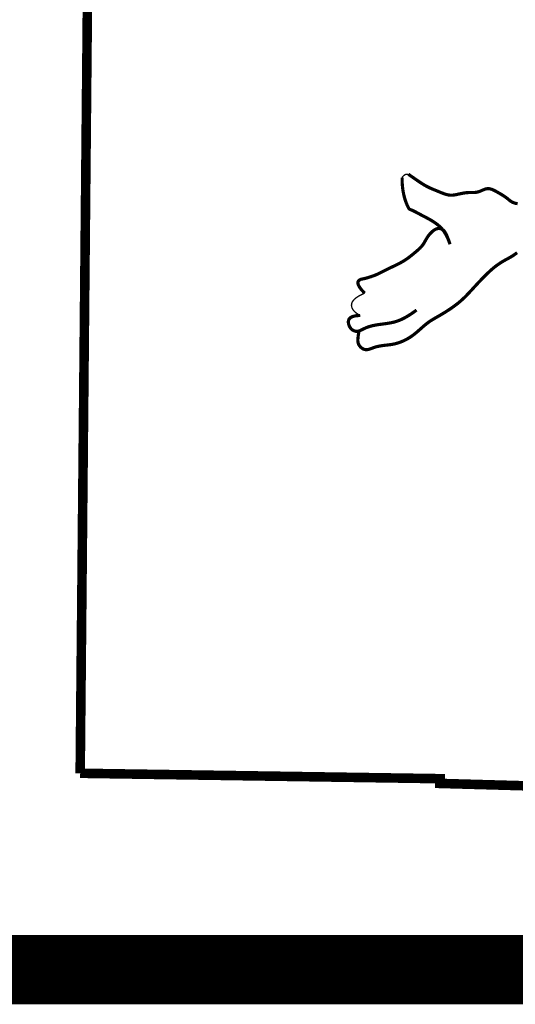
# Model space of a CAD drawing. Header units: feet. Extents: x -0.2 to 9, y 0.5 to 11.5.
# Tile 3 of 174: x 7.143 to 7.43, y 1.727 to 2.296. Entities that reach past the tile are written whole.
import ezdxf

# ---------------------------------------------------------------- set-up
doc = ezdxf.new("R2010")
doc.units = ezdxf.units.FT
doc.header["$MEASUREMENT"] = 0
for name, color, linetype in [('BELMONT-BORDER', 7, 'CONTINUOUS'), ('BORDER', 7, 'CONTINUOUS'), ('FACE', 7, 'CONTINUOUS')]:
    doc.layers.add(name, color=color, linetype=linetype)

msp = doc.modelspace()

# ---------------------------------------------------------------- linework, layer by layer
at = {"layer": 'BELMONT-BORDER', "const_width": 0.00553}
for points in [[(7.17789, 1.86033), (7.18493, 2.60866), (7.3988, 2.61071), (7.3989, 2.60269), (8.05111, 2.58436), (8.05116, 2.59573), (8.17148, 2.59335)], [(7.17789, 1.86033), (7.38603, 1.8572), (7.38594, 1.85446), (7.59314, 1.84868), (7.59299, 1.84458), (7.9623, 1.83345)]]:
    msp.add_lwpolyline(points, dxfattribs=at)
at = {"layer": 'BORDER', "const_width": 0.04}
msp.add_lwpolyline([(1, 1.74672), (8.5, 1.74672)], dxfattribs=at)
at = {"layer": 'FACE'}
for points, const_width in [([(7.39182, 2.16625), (7.39092, 2.16868), (7.39, 2.17074), (7.38905, 2.17249), (7.38808, 2.17397), (7.3871, 2.17521), (7.38611, 2.17626), (7.38511, 2.17716), (7.38411, 2.17795), (7.38312, 2.17867), (7.38213, 2.17933), (7.38115, 2.17995), (7.38017, 2.18052), (7.3792, 2.18106), (7.37822, 2.18159), (7.37725, 2.1821), (7.37628, 2.18261), (7.37531, 2.18312), (7.37435, 2.18363), (7.37343, 2.18413), (7.37255, 2.18459), (7.37172, 2.18502), (7.37097, 2.18541), (7.37031, 2.18573), (7.36975, 2.18599), (7.3693, 2.18617), (7.36895, 2.18629), (7.36868, 2.1864), (7.36846, 2.1865), (7.36826, 2.18664), (7.36808, 2.18684), (7.36789, 2.18712), (7.36767, 2.18752), (7.3674, 2.18805), (7.36708, 2.18873), (7.36674, 2.18953), (7.36637, 2.19046), (7.366, 2.1915), (7.36563, 2.19266), (7.36529, 2.19392), (7.36497, 2.19528), (7.36469, 2.19673), (7.36445, 2.19827), (7.36427, 2.19989), (7.36414, 2.2016), (7.36408, 2.20338), (7.36408, 2.20478)], 0.00184), ([(7.36408, 2.20478), (7.36429, 2.20514), (7.3645, 2.20544), (7.36471, 2.20569), (7.36492, 2.20589), (7.36512, 2.20606), (7.36532, 2.2062), (7.36551, 2.20632), (7.36569, 2.20642), (7.36586, 2.20651), (7.36603, 2.20659), (7.36621, 2.20666), (7.36642, 2.20671), (7.36666, 2.20675), (7.36694, 2.20677), (7.36729, 2.20677), (7.3677, 2.20675)], 0.000776), ([(7.3677, 2.20675), (7.36944, 2.20554), (7.3714, 2.20418), (7.37304, 2.20305), (7.37441, 2.20213), (7.37557, 2.20137), (7.37658, 2.20074), (7.3775, 2.20019), (7.37839, 2.19971), (7.37925, 2.19927), (7.38008, 2.19887), (7.38091, 2.19851), (7.38172, 2.19816), (7.38253, 2.19782), (7.38335, 2.19749), (7.38417, 2.19716), (7.385, 2.19681), (7.38583, 2.19647), (7.38667, 2.19613), (7.3875, 2.1958), (7.38832, 2.1955), (7.38912, 2.19523), (7.38989, 2.19501), (7.39064, 2.19483), (7.39135, 2.19472), (7.39203, 2.19466), (7.39269, 2.19464), (7.39334, 2.19467), (7.39398, 2.19474), (7.39462, 2.19483), (7.39527, 2.19496), (7.39594, 2.19509), (7.39663, 2.19525), (7.39734, 2.1954), (7.39807, 2.19556), (7.39882, 2.19571), (7.39957, 2.19585), (7.40034, 2.19597), (7.40111, 2.19607), (7.40189, 2.19613), (7.40266, 2.19617), (7.40344, 2.19618), (7.40421, 2.19618), (7.40497, 2.19618), (7.40574, 2.19621), (7.40649, 2.19626), (7.40723, 2.19636), (7.40797, 2.19652), (7.40869, 2.19675), (7.4094, 2.19703), (7.4101, 2.19733), (7.4108, 2.19764), (7.4115, 2.19792), (7.41219, 2.19817), (7.41289, 2.19834), (7.41359, 2.19843), (7.4143, 2.19842), (7.415, 2.1983), (7.41572, 2.1981), (7.41643, 2.19784), (7.41713, 2.19752), (7.41784, 2.19716), (7.41853, 2.19678), (7.41921, 2.19639), (7.41989, 2.19601), (7.42055, 2.19563), (7.42119, 2.19526), (7.42181, 2.19488), (7.42241, 2.19451), (7.42299, 2.19414), (7.42354, 2.19377), (7.42407, 2.19339), (7.42456, 2.19302), (7.42503, 2.19264), (7.42549, 2.19228), (7.42592, 2.19192), (7.42635, 2.19158), (7.42677, 2.19127), (7.4272, 2.19097), (7.42763, 2.19071), (7.42807, 2.19049), (7.42852, 2.1903), (7.42899, 2.19014), (7.42946, 2.19), (7.42993, 2.18989), (7.43041, 2.18981), (7.43089, 2.18974)], 0.00184), ([(7.39182, 2.16625), (7.39099, 2.16861), (7.39027, 2.17048), (7.38962, 2.17193), (7.38904, 2.17301), (7.38851, 2.1738), (7.38802, 2.17435), (7.38755, 2.17472), (7.38709, 2.17498), (7.38663, 2.17517), (7.38615, 2.1753), (7.38568, 2.17538), (7.38519, 2.17539), (7.38469, 2.17534), (7.38419, 2.17522), (7.38367, 2.17504), (7.38314, 2.17478), (7.38261, 2.17445), (7.38206, 2.17406), (7.38152, 2.17361), (7.38098, 2.17311), (7.38045, 2.17257), (7.37995, 2.172), (7.37946, 2.17139), (7.37901, 2.17077), (7.37859, 2.17013), (7.3782, 2.16949), (7.37782, 2.16884), (7.37746, 2.1682), (7.37709, 2.16756), (7.37672, 2.16693), (7.37633, 2.16632), (7.37591, 2.16572), (7.37545, 2.16515), (7.37497, 2.1646), (7.37445, 2.16407), (7.37392, 2.16356), (7.37337, 2.16305), (7.3728, 2.16256), (7.37222, 2.16207), (7.37164, 2.16158), (7.37106, 2.1611), (7.37048, 2.16061), (7.36989, 2.16013), (7.3693, 2.15966), (7.3687, 2.15919), (7.3681, 2.15873), (7.36748, 2.15827), (7.36686, 2.15783), (7.36622, 2.1574), (7.36557, 2.15698), (7.36491, 2.15657), (7.36422, 2.15616), (7.36352, 2.15576), (7.3628, 2.15537), (7.36206, 2.15498), (7.3613, 2.15459), (7.36051, 2.1542), (7.35971, 2.15382), (7.35889, 2.15343), (7.35807, 2.15304), (7.35724, 2.15265), (7.35642, 2.15226), (7.35562, 2.15187), (7.35483, 2.15148), (7.35407, 2.1511), (7.35332, 2.15071), (7.35258, 2.15033), (7.35184, 2.14995), (7.3511, 2.14957), (7.35034, 2.14921), (7.34956, 2.14885), (7.34876, 2.14851), (7.34792, 2.14817), (7.34705, 2.14786), (7.34619, 2.14756), (7.34533, 2.14728), (7.34449, 2.14702), (7.3437, 2.14679), (7.34296, 2.1466), (7.34229, 2.14643), (7.3417, 2.1463), (7.34118, 2.1462), (7.34073, 2.1461), (7.34033, 2.146), (7.33998, 2.14588), (7.33965, 2.14572), (7.33935, 2.14553), (7.33906, 2.14527), (7.33878, 2.14494), (7.33856, 2.1445), (7.33849, 2.14393), (7.33861, 2.14319), (7.339, 2.14226), (7.33972, 2.14109), (7.34084, 2.13967), (7.34243, 2.13796)], 0.00184), ([(7.33907, 2.11578), (7.33882, 2.11417), (7.33864, 2.11282), (7.33853, 2.11169), (7.33849, 2.11075), (7.33853, 2.10996), (7.33864, 2.10929), (7.33882, 2.10869), (7.33908, 2.10815), (7.3394, 2.10762), (7.3398, 2.10712), (7.34024, 2.10666), (7.34074, 2.10624), (7.34129, 2.10589), (7.34186, 2.1056), (7.34247, 2.10541), (7.34309, 2.10531), (7.34373, 2.10531), (7.34438, 2.1054), (7.34505, 2.10557), (7.34574, 2.10579), (7.34646, 2.10605), (7.3472, 2.10633), (7.34797, 2.1066), (7.34878, 2.10686), (7.34962, 2.10709), (7.35049, 2.10728), (7.35137, 2.10745), (7.35227, 2.10759), (7.35317, 2.10772), (7.35405, 2.10783), (7.35492, 2.10793), (7.35576, 2.10803), (7.35657, 2.10813), (7.35735, 2.10823), (7.35812, 2.10835), (7.35888, 2.10848), (7.35965, 2.10864), (7.36044, 2.10883), (7.36125, 2.10906), (7.3621, 2.10933), (7.363, 2.10964), (7.36393, 2.11001), (7.36491, 2.11043), (7.36591, 2.11091), (7.36694, 2.11145), (7.36799, 2.11206), (7.36905, 2.11273), (7.37012, 2.11347), (7.37118, 2.11428), (7.37224, 2.11514), (7.37329, 2.11604), (7.37433, 2.11695), (7.37535, 2.11785), (7.37635, 2.11873), (7.37732, 2.11956), (7.37826, 2.12033), (7.37917, 2.12102), (7.38005, 2.12164), (7.38093, 2.12222), (7.38183, 2.12277), (7.38276, 2.12332), (7.38373, 2.12388), (7.38477, 2.12447), (7.38589, 2.12512), (7.3871, 2.12583), (7.38838, 2.12661), (7.38972, 2.12745), (7.39109, 2.12834), (7.39248, 2.12927), (7.39385, 2.13023), (7.3952, 2.13122), (7.39649, 2.13224), (7.39772, 2.13326), (7.39888, 2.1343), (7.40001, 2.13536), (7.4011, 2.13644), (7.40217, 2.13755), (7.40323, 2.13868), (7.40431, 2.13984), (7.40541, 2.14104), (7.40654, 2.14227), (7.4077, 2.14352), (7.40888, 2.14477), (7.41006, 2.14602), (7.41125, 2.14724), (7.41243, 2.14842), (7.41358, 2.14955), (7.41472, 2.15061), (7.41581, 2.15159), (7.41687, 2.15249), (7.4179, 2.15331), (7.41889, 2.15406), (7.41984, 2.15474), (7.42075, 2.15536), (7.42163, 2.15593), (7.42247, 2.15644), (7.42328, 2.1569), (7.42406, 2.15733), (7.42483, 2.15774), (7.42558, 2.15815), (7.42635, 2.15857), (7.42712, 2.15902), (7.42792, 2.15951), (7.42874, 2.16006), (7.42962, 2.16068), (7.43059, 2.16138)], 0.00184), ([(7.34243, 2.13796), (7.34051, 2.13711), (7.3389, 2.13625), (7.33758, 2.13538), (7.33654, 2.13452), (7.33576, 2.13365), (7.33521, 2.13279), (7.3349, 2.13192), (7.33479, 2.13107), (7.33487, 2.13023), (7.33513, 2.1294), (7.33555, 2.12859), (7.33614, 2.12781), (7.33687, 2.12707), (7.33774, 2.12636), (7.33873, 2.1257), (7.33984, 2.12509)], 0.000776), ([(7.33984, 2.12509), (7.33735, 2.12493), (7.33552, 2.1245), (7.33425, 2.12386), (7.33346, 2.12307), (7.33306, 2.12217), (7.33297, 2.12123), (7.3331, 2.12031), (7.33336, 2.11946), (7.33368, 2.11872), (7.33404, 2.1181), (7.33443, 2.11758), (7.33483, 2.11716), (7.33525, 2.11682), (7.33567, 2.11654), (7.33609, 2.11633), (7.33649, 2.11617), (7.33686, 2.11604), (7.33722, 2.11595), (7.33757, 2.11589), (7.33791, 2.11588), (7.33825, 2.11589), (7.3386, 2.11595), (7.33896, 2.11604), (7.33933, 2.11617), (7.33973, 2.11633), (7.34016, 2.11652), (7.3406, 2.11674), (7.34108, 2.11698), (7.34157, 2.11722), (7.3421, 2.11748), (7.34264, 2.11773), (7.34321, 2.11798), (7.34381, 2.11822), (7.34443, 2.11844), (7.34507, 2.11865), (7.34575, 2.11885), (7.34646, 2.11904), (7.34719, 2.11922), (7.34797, 2.11938), (7.34877, 2.11954), (7.34961, 2.11968), (7.35049, 2.11981), (7.35138, 2.11993), (7.3523, 2.12005), (7.35322, 2.12018), (7.35415, 2.1203), (7.35509, 2.12043), (7.35601, 2.12057), (7.35693, 2.12073), (7.35784, 2.1209), (7.35875, 2.1211), (7.35967, 2.12133), (7.3606, 2.1216), (7.36154, 2.12191), (7.36251, 2.12228), (7.36351, 2.12271), (7.36455, 2.12321), (7.36562, 2.12376), (7.36671, 2.12438), (7.36783, 2.12505), (7.36897, 2.12577), (7.37011, 2.12654), (7.37127, 2.12736), (7.37244, 2.12821)], 0.00184)]:
    msp.add_lwpolyline(points, dxfattribs=dict(at, const_width=const_width))

doc.saveas('drawing.dxf')
